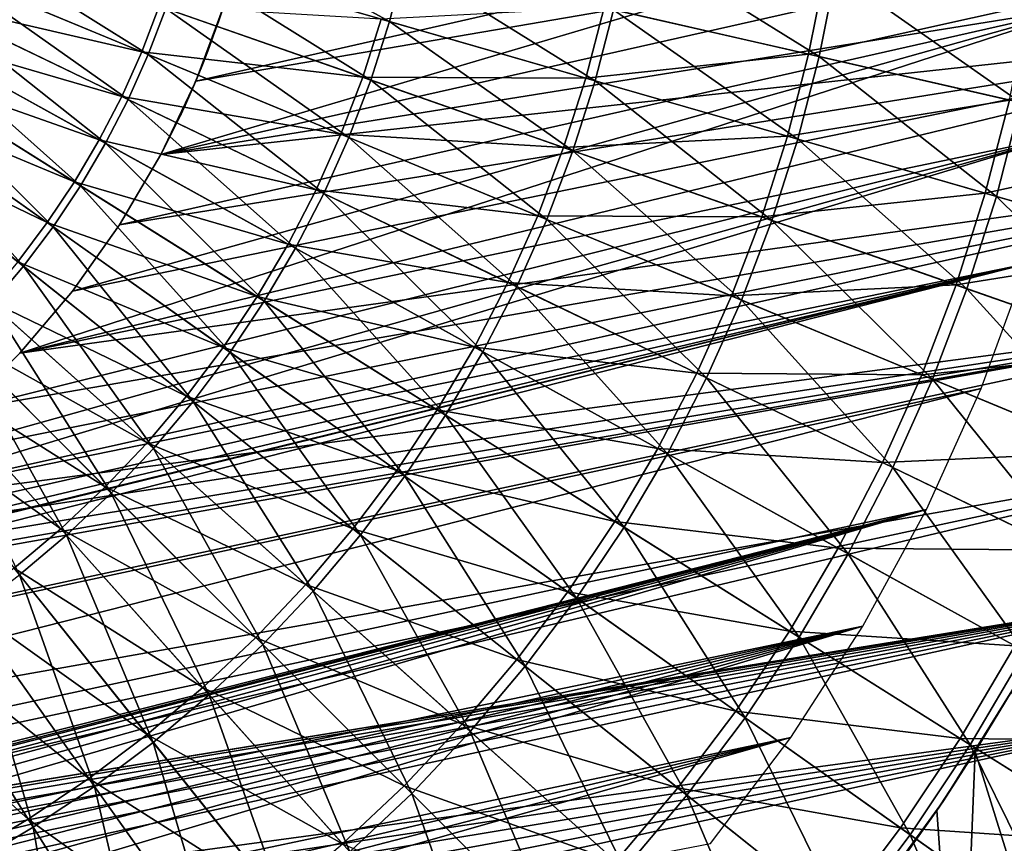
# Model space of a CAD drawing. Header units: millimetres. Extents: x -63 to 63, y -63 to 63.
# Tile 69 of 107: x 10 to 23, y -16 to -4. Entities that reach past the tile are written whole.
import ezdxf

# ---------------------------------------------------------------- set-up
doc = ezdxf.new("R2010")
doc.units = ezdxf.units.MM
doc.header["$LTSCALE"] = 106.095679
for name, color, linetype in [('12', 7, 'CONTINUOUS'), ('16', 7, 'CONTINUOUS'), ('18', 7, 'CONTINUOUS'), ('21', 7, 'CONTINUOUS'), ('22', 7, 'CONTINUOUS'), ('24', 7, 'CONTINUOUS'), ('6', 7, 'CONTINUOUS')]:
    doc.layers.add(name, color=color, linetype=linetype)

msp = doc.modelspace()

# ---------------------------------------------------------------- linework, layer by layer
at = {"layer": '12', "linetype": 'Continuous'}
for points in [[(11.769, -3.391, 15.178), (11.94, -2.725, 15.178), (14.675, -4.228, 14.473), (11.769, -3.391, 15.178)], [(14.675, -4.228, 14.473), (11.94, -2.725, 15.178), (14.889, -3.398, 14.473), (14.675, -4.228, 14.473)], [(8.492, -3.517, 15.728), (8.675, -3.036, 15.728), (11.315, -4.687, 15.178), (8.492, -3.517, 15.728)], [(11.315, -4.687, 15.178), (8.675, -3.036, 15.728), (11.56, -4.045, 15.178), (11.315, -4.687, 15.178)], [(17.798, -4.062, 13.614), (17.998, -3.058, 13.614), (20.66, -4.716, 12.603), (17.798, -4.062, 13.614)], [(20.66, -4.716, 12.603), (17.998, -3.058, 13.614), (20.892, -3.55, 12.603), (20.66, -4.716, 12.603)], [(11.56, -4.045, 15.178), (11.769, -3.391, 15.178), (14.415, -5.044, 14.473), (11.56, -4.045, 15.178)], [(14.415, -5.044, 14.473), (11.769, -3.391, 15.178), (14.675, -4.228, 14.473), (14.415, -5.044, 14.473)], [(14.675, -4.228, 14.473), (14.889, -3.398, 14.473), (17.542, -5.054, 13.614), (14.675, -4.228, 14.473)], [(17.542, -5.054, 13.614), (14.889, -3.398, 14.473), (17.798, -4.062, 13.614), (17.542, -5.054, 13.614)], [(8.281, -3.988, 15.728), (8.492, -3.517, 15.728), (11.035, -5.314, 15.178), (8.281, -3.988, 15.728)], [(11.035, -5.314, 15.178), (8.492, -3.517, 15.728), (11.315, -4.687, 15.178), (11.035, -5.314, 15.178)], [(20.66, -4.716, 12.603), (20.892, -3.55, 12.603), (23.469, -5.357, 11.442), (20.66, -4.716, 12.603)], [(23.469, -5.357, 11.442), (20.892, -3.55, 12.603), (23.732, -4.032, 11.442), (23.469, -5.357, 11.442)], [(8.044, -4.446, 15.728), (8.281, -3.988, 15.728), (10.719, -5.924, 15.178), (8.044, -4.446, 15.728)], [(10.719, -5.924, 15.178), (8.281, -3.988, 15.728), (11.035, -5.314, 15.178), (10.719, -5.924, 15.178)], [(11.315, -4.687, 15.178), (11.56, -4.045, 15.178), (14.109, -5.844, 14.473), (11.315, -4.687, 15.178)], [(14.109, -5.844, 14.473), (11.56, -4.045, 15.178), (14.415, -5.044, 14.473), (14.109, -5.844, 14.473)], [(17.542, -5.054, 13.614), (17.798, -4.062, 13.614), (20.363, -5.867, 12.603), (17.542, -5.054, 13.614)], [(20.363, -5.867, 12.603), (17.798, -4.062, 13.614), (20.66, -4.716, 12.603), (20.363, -5.867, 12.603)], [(14.415, -5.044, 14.473), (14.675, -4.228, 14.473), (17.231, -6.029, 13.614), (14.415, -5.044, 14.473)], [(17.231, -6.029, 13.614), (14.675, -4.228, 14.473), (17.542, -5.054, 13.614), (17.231, -6.029, 13.614)], [(7.782, -4.89, 15.728), (8.044, -4.446, 15.728), (10.37, -6.516, 15.178), (7.782, -4.89, 15.728)], [(10.37, -6.516, 15.178), (8.044, -4.446, 15.728), (10.719, -5.924, 15.178), (10.37, -6.516, 15.178)], [(11.035, -5.314, 15.178), (11.315, -4.687, 15.178), (13.759, -6.626, 14.473), (11.035, -5.314, 15.178)], [(13.759, -6.626, 14.473), (11.315, -4.687, 15.178), (14.109, -5.844, 14.473), (13.759, -6.626, 14.473)], [(20.363, -5.867, 12.603), (20.66, -4.716, 12.603), (23.131, -6.664, 11.442), (20.363, -5.867, 12.603)], [(23.131, -6.664, 11.442), (20.66, -4.716, 12.603), (23.469, -5.357, 11.442), (23.131, -6.664, 11.442)], [(7.496, -5.319, 15.728), (7.782, -4.89, 15.728), (9.989, -7.087, 15.178), (7.496, -5.319, 15.728)], [(9.989, -7.087, 15.178), (7.782, -4.89, 15.728), (10.37, -6.516, 15.178), (9.989, -7.087, 15.178)], [(14.109, -5.844, 14.473), (14.415, -5.044, 14.473), (16.866, -6.986, 13.614), (14.109, -5.844, 14.473)], [(16.866, -6.986, 13.614), (14.415, -5.044, 14.473), (17.231, -6.029, 13.614), (16.866, -6.986, 13.614)], [(17.231, -6.029, 13.614), (17.542, -5.054, 13.614), (20.002, -6.999, 12.603), (17.231, -6.029, 13.614)], [(20.002, -6.999, 12.603), (17.542, -5.054, 13.614), (20.363, -5.867, 12.603), (20.002, -6.999, 12.603)], [(7.186, -5.731, 15.728), (7.496, -5.319, 15.728), (9.575, -7.636, 15.178), (7.186, -5.731, 15.728)], [(9.575, -7.636, 15.178), (7.496, -5.319, 15.728), (9.989, -7.087, 15.178), (9.575, -7.636, 15.178)], [(10.719, -5.924, 15.178), (11.035, -5.314, 15.178), (13.366, -7.387, 14.473), (10.719, -5.924, 15.178)], [(13.366, -7.387, 14.473), (11.035, -5.314, 15.178), (13.759, -6.626, 14.473), (13.366, -7.387, 14.473)], [(23.131, -6.664, 11.442), (23.469, -5.357, 11.442), (25.838, -7.444, 10.136), (23.131, -6.664, 11.442)], [(9.132, -8.161, 15.178), (7.186, -5.731, 15.728), (9.575, -7.636, 15.178), (9.132, -8.161, 15.178)], [(13.759, -6.626, 14.473), (14.109, -5.844, 14.473), (16.448, -7.921, 13.614), (13.759, -6.626, 14.473)], [(16.448, -7.921, 13.614), (14.109, -5.844, 14.473), (16.866, -6.986, 13.614), (16.448, -7.921, 13.614)], [(20.002, -6.999, 12.603), (20.363, -5.867, 12.603), (22.721, -7.951, 11.442), (20.002, -6.999, 12.603)], [(22.721, -7.951, 11.442), (20.363, -5.867, 12.603), (23.131, -6.664, 11.442), (22.721, -7.951, 11.442)], [(10.37, -6.516, 15.178), (10.719, -5.924, 15.178), (12.931, -8.125, 14.473), (10.37, -6.516, 15.178)], [(12.931, -8.125, 14.473), (10.719, -5.924, 15.178), (13.366, -7.387, 14.473), (12.931, -8.125, 14.473)], [(16.866, -6.986, 13.614), (17.231, -6.029, 13.614), (19.579, -8.11, 12.603), (16.866, -6.986, 13.614)], [(19.579, -8.11, 12.603), (17.231, -6.029, 13.614), (20.002, -6.999, 12.603), (19.579, -8.11, 12.603)], [(9.989, -7.087, 15.178), (10.37, -6.516, 15.178), (12.455, -8.837, 14.473), (9.989, -7.087, 15.178)], [(12.455, -8.837, 14.473), (10.37, -6.516, 15.178), (12.931, -8.125, 14.473), (12.455, -8.837, 14.473)], [(13.366, -7.387, 14.473), (13.759, -6.626, 14.473), (15.978, -8.831, 13.614), (13.366, -7.387, 14.473)], [(15.978, -8.831, 13.614), (13.759, -6.626, 14.473), (16.448, -7.921, 13.614), (15.978, -8.831, 13.614)], [(22.721, -7.951, 11.442), (23.131, -6.664, 11.442), (25.38, -8.881, 10.136), (22.721, -7.951, 11.442)], [(25.38, -8.881, 10.136), (23.131, -6.664, 11.442), (25.838, -7.444, 10.136), (25.38, -8.881, 10.136)], [(16.448, -7.921, 13.614), (16.866, -6.986, 13.614), (19.093, -9.195, 12.603), (16.448, -7.921, 13.614)], [(19.093, -9.195, 12.603), (16.866, -6.986, 13.614), (19.579, -8.11, 12.603), (19.093, -9.195, 12.603)], [(9.575, -7.636, 15.178), (9.989, -7.087, 15.178), (11.94, -9.522, 14.473), (9.575, -7.636, 15.178)], [(11.94, -9.522, 14.473), (9.989, -7.087, 15.178), (12.455, -8.837, 14.473), (11.94, -9.522, 14.473)], [(19.579, -8.11, 12.603), (20.002, -6.999, 12.603), (22.24, -9.212, 11.442), (19.579, -8.11, 12.603)], [(22.24, -9.212, 11.442), (20.002, -6.999, 12.603), (22.721, -7.951, 11.442), (22.24, -9.212, 11.442)], [(12.931, -8.125, 14.473), (13.366, -7.387, 14.473), (15.457, -9.713, 13.614), (12.931, -8.125, 14.473)], [(15.457, -9.713, 13.614), (13.366, -7.387, 14.473), (15.978, -8.831, 13.614), (15.457, -9.713, 13.614)], [(9.132, -8.161, 15.178), (9.575, -7.636, 15.178), (11.387, -10.176, 14.473), (9.132, -8.161, 15.178)], [(11.387, -10.176, 14.473), (9.575, -7.636, 15.178), (11.94, -9.522, 14.473), (11.387, -10.176, 14.473)], [(15.978, -8.831, 13.614), (16.448, -7.921, 13.614), (18.547, -10.251, 12.603), (15.978, -8.831, 13.614)], [(18.547, -10.251, 12.603), (16.448, -7.921, 13.614), (19.093, -9.195, 12.603), (18.547, -10.251, 12.603)], [(22.24, -9.212, 11.442), (22.721, -7.951, 11.442), (24.842, -10.29, 10.136), (22.24, -9.212, 11.442)], [(24.842, -10.29, 10.136), (22.721, -7.951, 11.442), (25.38, -8.881, 10.136), (24.842, -10.29, 10.136)], [(8.66, -8.66, 15.178), (9.132, -8.161, 15.178), (10.799, -10.799, 14.473), (8.66, -8.66, 15.178)], [(10.799, -10.799, 14.473), (9.132, -8.161, 15.178), (11.387, -10.176, 14.473), (10.799, -10.799, 14.473)], [(12.455, -8.837, 14.473), (12.931, -8.125, 14.473), (14.889, -10.564, 13.614), (12.455, -8.837, 14.473)], [(14.889, -10.564, 13.614), (12.931, -8.125, 14.473), (15.457, -9.713, 13.614), (14.889, -10.564, 13.614)], [(19.093, -9.195, 12.603), (19.579, -8.11, 12.603), (21.688, -10.444, 11.442), (19.093, -9.195, 12.603)], [(21.688, -10.444, 11.442), (19.579, -8.11, 12.603), (22.24, -9.212, 11.442), (21.688, -10.444, 11.442)], [(8.161, -9.132, 15.178), (8.66, -8.66, 15.178), (10.176, -11.387, 14.473), (8.161, -9.132, 15.178)], [(10.176, -11.387, 14.473), (8.66, -8.66, 15.178), (10.799, -10.799, 14.473), (10.176, -11.387, 14.473)], [(11.94, -9.522, 14.473), (12.455, -8.837, 14.473), (14.273, -11.382, 13.614), (11.94, -9.522, 14.473)], [(14.273, -11.382, 13.614), (12.455, -8.837, 14.473), (14.889, -10.564, 13.614), (14.273, -11.382, 13.614)], [(15.457, -9.713, 13.614), (15.978, -8.831, 13.614), (17.943, -11.275, 12.603), (15.457, -9.713, 13.614)], [(17.943, -11.275, 12.603), (15.978, -8.831, 13.614), (18.547, -10.251, 12.603), (17.943, -11.275, 12.603)], [(9.522, -11.94, 14.473), (8.161, -9.132, 15.178), (10.176, -11.387, 14.473), (9.522, -11.94, 14.473)], [(18.547, -10.251, 12.603), (19.093, -9.195, 12.603), (21.068, -11.644, 11.442), (18.547, -10.251, 12.603)], [(21.068, -11.644, 11.442), (19.093, -9.195, 12.603), (21.688, -10.444, 11.442), (21.068, -11.644, 11.442)], [(21.688, -10.444, 11.442), (22.24, -9.212, 11.442), (24.226, -11.667, 10.136), (21.688, -10.444, 11.442)], [(24.226, -11.667, 10.136), (22.24, -9.212, 11.442), (24.842, -10.29, 10.136), (24.226, -11.667, 10.136)], [(11.387, -10.176, 14.473), (11.94, -9.522, 14.473), (13.612, -12.165, 13.614), (11.387, -10.176, 14.473)], [(13.612, -12.165, 13.614), (11.94, -9.522, 14.473), (14.273, -11.382, 13.614), (13.612, -12.165, 13.614)], [(14.889, -10.564, 13.614), (15.457, -9.713, 13.614), (17.283, -12.263, 12.603), (14.889, -10.564, 13.614)], [(17.283, -12.263, 12.603), (15.457, -9.713, 13.614), (17.943, -11.275, 12.603), (17.283, -12.263, 12.603)], [(10.799, -10.799, 14.473), (11.387, -10.176, 14.473), (12.909, -12.909, 13.614), (10.799, -10.799, 14.473)], [(12.909, -12.909, 13.614), (11.387, -10.176, 14.473), (13.612, -12.165, 13.614), (12.909, -12.909, 13.614)], [(17.943, -11.275, 12.603), (18.547, -10.251, 12.603), (20.382, -12.807, 11.442), (17.943, -11.275, 12.603)], [(20.382, -12.807, 11.442), (18.547, -10.251, 12.603), (21.068, -11.644, 11.442), (20.382, -12.807, 11.442)], [(21.068, -11.644, 11.442), (21.688, -10.444, 11.442), (23.534, -13.007, 10.136), (21.068, -11.644, 11.442)], [(23.534, -13.007, 10.136), (21.688, -10.444, 11.442), (24.226, -11.667, 10.136), (23.534, -13.007, 10.136)], [(14.273, -11.382, 13.614), (14.889, -10.564, 13.614), (16.568, -13.213, 12.603), (14.273, -11.382, 13.614)], [(16.568, -13.213, 12.603), (14.889, -10.564, 13.614), (17.283, -12.263, 12.603), (16.568, -13.213, 12.603)], [(10.176, -11.387, 14.473), (10.799, -10.799, 14.473), (12.165, -13.612, 13.614), (10.176, -11.387, 14.473)], [(12.165, -13.612, 13.614), (10.799, -10.799, 14.473), (12.909, -12.909, 13.614), (12.165, -13.612, 13.614)], [(13.612, -12.165, 13.614), (14.273, -11.382, 13.614), (15.801, -14.121, 12.603), (13.612, -12.165, 13.614)], [(15.801, -14.121, 12.603), (14.273, -11.382, 13.614), (16.568, -13.213, 12.603), (15.801, -14.121, 12.603)], [(17.283, -12.263, 12.603), (17.943, -11.275, 12.603), (19.632, -13.93, 11.442), (17.283, -12.263, 12.603)], [(19.632, -13.93, 11.442), (17.943, -11.275, 12.603), (20.382, -12.807, 11.442), (19.632, -13.93, 11.442)], [(9.522, -11.94, 14.473), (10.176, -11.387, 14.473), (11.382, -14.273, 13.614), (9.522, -11.94, 14.473)], [(11.382, -14.273, 13.614), (10.176, -11.387, 14.473), (12.165, -13.612, 13.614), (11.382, -14.273, 13.614)], [(20.382, -12.807, 11.442), (21.068, -11.644, 11.442), (22.768, -14.306, 10.136), (20.382, -12.807, 11.442)], [(22.768, -14.306, 10.136), (21.068, -11.644, 11.442), (23.534, -13.007, 10.136), (22.768, -14.306, 10.136)], [(8.837, -12.455, 14.473), (9.522, -11.94, 14.473), (10.564, -14.889, 13.614), (8.837, -12.455, 14.473)], [(10.564, -14.889, 13.614), (9.522, -11.94, 14.473), (11.382, -14.273, 13.614), (10.564, -14.889, 13.614)], [(12.909, -12.909, 13.614), (13.612, -12.165, 13.614), (14.985, -14.985, 12.603), (12.909, -12.909, 13.614)], [(14.985, -14.985, 12.603), (13.612, -12.165, 13.614), (15.801, -14.121, 12.603), (14.985, -14.985, 12.603)], [(16.568, -13.213, 12.603), (17.283, -12.263, 12.603), (18.82, -15.009, 11.442), (16.568, -13.213, 12.603)], [(18.82, -15.009, 11.442), (17.283, -12.263, 12.603), (19.632, -13.93, 11.442), (18.82, -15.009, 11.442)], [(8.125, -12.931, 14.473), (8.837, -12.455, 14.473), (9.713, -15.457, 13.614), (8.125, -12.931, 14.473)], [(9.713, -15.457, 13.614), (8.837, -12.455, 14.473), (10.564, -14.889, 13.614), (9.713, -15.457, 13.614)], [(19.632, -13.93, 11.442), (20.382, -12.807, 11.442), (21.93, -15.56, 10.136), (19.632, -13.93, 11.442)], [(21.93, -15.56, 10.136), (20.382, -12.807, 11.442), (22.768, -14.306, 10.136), (21.93, -15.56, 10.136)], [(8.831, -15.978, 13.614), (8.125, -12.931, 14.473), (9.713, -15.457, 13.614), (8.831, -15.978, 13.614)], [(12.165, -13.612, 13.614), (12.909, -12.909, 13.614), (14.121, -15.801, 12.603), (12.165, -13.612, 13.614)], [(14.121, -15.801, 12.603), (12.909, -12.909, 13.614), (14.985, -14.985, 12.603), (14.121, -15.801, 12.603)], [(22.768, -14.306, 10.136), (23.534, -13.007, 10.136), (25.093, -15.767, 8.688), (22.768, -14.306, 10.136)], [(15.801, -14.121, 12.603), (16.568, -13.213, 12.603), (17.949, -16.04, 11.442), (15.801, -14.121, 12.603)], [(17.949, -16.04, 11.442), (16.568, -13.213, 12.603), (18.82, -15.009, 11.442), (17.949, -16.04, 11.442)], [(11.382, -14.273, 13.614), (12.165, -13.612, 13.614), (13.213, -16.568, 12.603), (11.382, -14.273, 13.614)], [(13.213, -16.568, 12.603), (12.165, -13.612, 13.614), (14.121, -15.801, 12.603), (13.213, -16.568, 12.603)], [(18.82, -15.009, 11.442), (19.632, -13.93, 11.442), (21.023, -16.765, 10.136), (18.82, -15.009, 11.442)], [(21.023, -16.765, 10.136), (19.632, -13.93, 11.442), (21.93, -15.56, 10.136), (21.023, -16.765, 10.136)], [(14.985, -14.985, 12.603), (15.801, -14.121, 12.603), (17.022, -17.022, 11.442), (14.985, -14.985, 12.603)], [(17.022, -17.022, 11.442), (15.801, -14.121, 12.603), (17.949, -16.04, 11.442), (17.022, -17.022, 11.442)], [(10.564, -14.889, 13.614), (11.382, -14.273, 13.614), (12.263, -17.283, 12.603), (10.564, -14.889, 13.614)], [(12.263, -17.283, 12.603), (11.382, -14.273, 13.614), (13.213, -16.568, 12.603), (12.263, -17.283, 12.603)], [(21.93, -15.56, 10.136), (22.768, -14.306, 10.136), (24.17, -17.149, 8.688), (21.93, -15.56, 10.136)], [(24.17, -17.149, 8.688), (22.768, -14.306, 10.136), (25.093, -15.767, 8.688), (24.17, -17.149, 8.688)], [(9.713, -15.457, 13.614), (10.564, -14.889, 13.614), (11.275, -17.943, 12.603), (9.713, -15.457, 13.614)], [(11.275, -17.943, 12.603), (10.564, -14.889, 13.614), (12.263, -17.283, 12.603), (11.275, -17.943, 12.603)], [(14.121, -15.801, 12.603), (14.985, -14.985, 12.603), (16.04, -17.949, 11.442), (14.121, -15.801, 12.603)], [(16.04, -17.949, 11.442), (14.985, -14.985, 12.603), (17.022, -17.022, 11.442), (16.04, -17.949, 11.442)], [(17.949, -16.04, 11.442), (18.82, -15.009, 11.442), (20.05, -17.918, 10.136), (17.949, -16.04, 11.442)], [(20.05, -17.918, 10.136), (18.82, -15.009, 11.442), (21.023, -16.765, 10.136), (20.05, -17.918, 10.136)], [(8.831, -15.978, 13.614), (9.713, -15.457, 13.614), (10.251, -18.547, 12.603), (8.831, -15.978, 13.614)], [(10.251, -18.547, 12.603), (9.713, -15.457, 13.614), (11.275, -17.943, 12.603), (10.251, -18.547, 12.603)], [(21.023, -16.765, 10.136), (21.93, -15.56, 10.136), (23.17, -18.478, 8.688), (21.023, -16.765, 10.136)], [(23.17, -18.478, 8.688), (21.93, -15.56, 10.136), (24.17, -17.149, 8.688), (23.17, -18.478, 8.688)]]:
    msp.add_3dface(points, dxfattribs=at)
at = {"layer": '16', "color": 251, "linetype": 'Continuous', "true_color": 0x4c4c4c}
for points in [[(23.43, -13.419, -36), (22.837, -14.403, -236), (22.392, -15.086, -36), (23.43, -13.419, -36)], [(23.347, -13.556, -236), (22.837, -14.403, -236), (23.43, -13.419, -36), (23.347, -13.556, -236)], [(22.837, -14.403, -236), (22.3, -15.223, -236), (22.392, -15.086, -36), (22.837, -14.403, -236)], [(22.392, -15.086, -36), (21.73, -16.025, -236), (21.241, -16.668, -36), (22.392, -15.086, -36)], [(22.3, -15.223, -236), (21.73, -16.025, -236), (22.392, -15.086, -36), (22.3, -15.223, -236)]]:
    msp.add_3dface(points, dxfattribs=at)
at = {"layer": '18', "color": 251, "linetype": 'Continuous', "true_color": 0x4c4c4c}
for points in [[(23.967, -18.043, -236), (22.837, -14.403, -236), (23.347, -13.556, -236), (23.967, -18.043, -236)], [(22.624, -19.7, -236), (22.3, -15.223, -236), (22.837, -14.403, -236), (22.624, -19.7, -236)], [(23.967, -18.043, -236), (22.624, -19.7, -236), (22.837, -14.403, -236), (23.967, -18.043, -236)], [(22.624, -19.7, -236), (21.73, -16.025, -236), (22.3, -15.223, -236), (22.624, -19.7, -236)]]:
    msp.add_3dface(points, dxfattribs=at)
at = {"layer": '21', "linetype": 'Continuous'}
for points in [[(24.424, -4.007, -201), (24.655, -2.171, -201), (11.49, -6.081, -201), (24.424, -4.007, -201)], [(11.49, -6.081, -201), (24.655, -2.171, -201), (11.976, -5.056, -201), (11.49, -6.081, -201)], [(11.976, -5.056, -201), (24.655, -2.171, -201), (12.372, -3.993, -201), (11.976, -5.056, -201)], [(24.056, -5.821, -201), (24.424, -4.007, -201), (9.525, -8.847, -201), (24.056, -5.821, -201)], [(9.525, -8.847, -201), (24.424, -4.007, -201), (10.26, -7.984, -201), (9.525, -8.847, -201)], [(10.26, -7.984, -201), (24.424, -4.007, -201), (10.916, -7.059, -201), (10.26, -7.984, -201)], [(10.916, -7.059, -201), (24.424, -4.007, -201), (11.49, -6.081, -201), (10.916, -7.059, -201)], [(23.554, -7.602, -201), (24.056, -5.821, -201), (6.91, -11.011, -201), (23.554, -7.602, -201)], [(6.91, -11.011, -201), (24.056, -5.821, -201), (7.844, -10.367, -201), (6.91, -11.011, -201)], [(7.844, -10.367, -201), (24.056, -5.821, -201), (8.717, -9.644, -201), (7.844, -10.367, -201)], [(8.717, -9.644, -201), (24.056, -5.821, -201), (9.525, -8.847, -201), (8.717, -9.644, -201)], [(22.92, -9.341, -201), (23.554, -7.602, -201), (-17.069, -17.922, -201), (22.92, -9.341, -201)], [(-17.069, -17.922, -201), (23.554, -7.602, -201), (2.728, -12.711, -201), (-17.069, -17.922, -201)], [(2.728, -12.711, -201), (23.554, -7.602, -201), (3.825, -12.425, -201), (2.728, -12.711, -201)], [(3.825, -12.425, -201), (23.554, -7.602, -201), (4.893, -12.044, -201), (3.825, -12.425, -201)], [(4.893, -12.044, -201), (23.554, -7.602, -201), (5.924, -11.572, -201), (4.893, -12.044, -201)], [(5.924, -11.572, -201), (23.554, -7.602, -201), (6.91, -11.011, -201), (5.924, -11.572, -201)], [(-15.682, -19.148, -201), (22.92, -9.341, -201), (-17.069, -17.922, -201), (-15.682, -19.148, -201)], [(22.157, -11.028, -201), (22.92, -9.341, -201), (-15.682, -19.148, -201), (22.157, -11.028, -201)], [(-14.207, -20.266, -201), (22.157, -11.028, -201), (-15.682, -19.148, -201), (-14.207, -20.266, -201)], [(22.157, -11.028, -201), (-14.207, -20.266, -201), (3.399, -15.839, -201), (22.157, -11.028, -201)], [(3.729, -15.791, -201), (22.157, -11.028, -201), (3.399, -15.839, -201), (3.729, -15.791, -201)], [(4.063, -15.786, -201), (22.157, -11.028, -201), (3.729, -15.791, -201), (4.063, -15.786, -201)], [(4.394, -15.824, -201), (22.157, -11.028, -201), (4.063, -15.786, -201), (4.394, -15.824, -201)], [(4.717, -15.906, -201), (22.157, -11.028, -201), (4.394, -15.824, -201), (4.717, -15.906, -201)], [(5.027, -16.029, -201), (22.157, -11.028, -201), (4.717, -15.906, -201), (5.027, -16.029, -201)], [(21.271, -12.653, -201), (22.157, -11.028, -201), (5.027, -16.029, -201), (21.271, -12.653, -201)], [(5.319, -16.191, -201), (21.271, -12.653, -201), (5.027, -16.029, -201), (5.319, -16.191, -201)], [(5.586, -16.39, -201), (21.271, -12.653, -201), (5.319, -16.191, -201), (5.586, -16.39, -201)], [(5.826, -16.623, -201), (21.271, -12.653, -201), (5.586, -16.39, -201), (5.826, -16.623, -201)], [(6.033, -16.884, -201), (21.271, -12.653, -201), (5.826, -16.623, -201), (6.033, -16.884, -201)], [(6.204, -17.171, -201), (21.271, -12.653, -201), (6.033, -16.884, -201), (6.204, -17.171, -201)], [(20.266, -14.207, -201), (21.271, -12.653, -201), (6.204, -17.171, -201), (20.266, -14.207, -201)], [(6.336, -17.477, -201), (20.266, -14.207, -201), (6.204, -17.171, -201), (6.336, -17.477, -201)], [(6.427, -17.798, -201), (20.266, -14.207, -201), (6.336, -17.477, -201), (6.427, -17.798, -201)], [(6.476, -18.128, -201), (20.266, -14.207, -201), (6.427, -17.798, -201), (6.476, -18.128, -201)], [(19.148, -15.682, -201), (20.266, -14.207, -201), (6.476, -18.128, -201), (19.148, -15.682, -201)]]:
    msp.add_3dface(points, dxfattribs=at)
at = {"layer": '22', "linetype": 'Continuous'}
for points in [[(11.976, -5.056, -201), (12.372, -3.993, -201), (11.997, -5.007, -206.753), (11.976, -5.056, -201)], [(12.372, -3.993, -238), (11.976, -5.056, -238), (12.372, -3.993, -224.15), (12.372, -3.993, -238)], [(12.372, -3.993, -224.15), (11.976, -5.056, -238), (12.298, -4.215, -224.133), (12.372, -3.993, -224.15)], [(11.997, -5.007, -206.753), (12.372, -3.993, -201), (12.069, -4.832, -206.611), (11.997, -5.007, -206.753)], [(12.069, -4.832, -206.611), (12.372, -3.993, -201), (12.144, -4.639, -206.499), (12.069, -4.832, -206.611)], [(12.144, -4.639, -206.499), (12.372, -3.993, -201), (12.221, -4.432, -206.416), (12.144, -4.639, -206.499)], [(12.221, -4.432, -206.416), (12.372, -3.993, -201), (12.298, -4.215, -206.367), (12.221, -4.432, -206.416)], [(12.298, -4.215, -206.367), (12.372, -3.993, -201), (12.372, -3.993, -206.35), (12.298, -4.215, -206.367)], [(12.372, -3.993, -220.85), (12.298, -4.215, -220.867), (12.372, -3.993, -209.65), (12.372, -3.993, -220.85)], [(12.372, -3.993, -209.65), (12.298, -4.215, -220.867), (12.298, -4.215, -209.633), (12.372, -3.993, -209.65)], [(12.298, -4.215, -224.133), (11.976, -5.056, -238), (12.221, -4.432, -224.084), (12.298, -4.215, -224.133)], [(12.298, -4.215, -220.867), (12.221, -4.432, -220.917), (12.298, -4.215, -209.633), (12.298, -4.215, -220.867)], [(12.298, -4.215, -209.633), (12.221, -4.432, -220.917), (12.221, -4.432, -209.583), (12.298, -4.215, -209.633)], [(12.221, -4.432, -224.084), (11.976, -5.056, -238), (12.144, -4.639, -224.001), (12.221, -4.432, -224.084)], [(12.221, -4.432, -220.917), (12.144, -4.639, -220.999), (12.221, -4.432, -209.583), (12.221, -4.432, -220.917)], [(12.221, -4.432, -209.583), (12.144, -4.639, -220.999), (12.144, -4.639, -209.501), (12.221, -4.432, -209.583)], [(12.144, -4.639, -224.001), (11.976, -5.056, -238), (12.069, -4.832, -223.889), (12.144, -4.639, -224.001)], [(12.144, -4.639, -220.999), (12.069, -4.832, -221.111), (12.144, -4.639, -209.501), (12.144, -4.639, -220.999)], [(12.144, -4.639, -209.501), (12.069, -4.832, -221.111), (12.069, -4.832, -209.389), (12.144, -4.639, -209.501)], [(12.069, -4.832, -223.889), (11.976, -5.056, -238), (11.997, -5.007, -223.747), (12.069, -4.832, -223.889)], [(12.069, -4.832, -221.111), (11.997, -5.007, -221.253), (12.069, -4.832, -209.389), (12.069, -4.832, -221.111)], [(12.069, -4.832, -209.389), (11.997, -5.007, -221.253), (11.997, -5.007, -209.247), (12.069, -4.832, -209.389)], [(11.49, -6.081, -201), (11.976, -5.056, -201), (11.772, -5.516, -207.766), (11.49, -6.081, -201)], [(11.976, -5.056, -238), (11.49, -6.081, -238), (11.931, -5.162, -223.58), (11.976, -5.056, -238)], [(11.772, -5.516, -207.766), (11.976, -5.056, -201), (11.793, -5.47, -207.536), (11.772, -5.516, -207.766)], [(11.793, -5.47, -207.536), (11.976, -5.056, -201), (11.828, -5.395, -207.316), (11.793, -5.47, -207.536)], [(11.828, -5.395, -207.316), (11.976, -5.056, -201), (11.874, -5.292, -207.109), (11.828, -5.395, -207.316)], [(11.874, -5.292, -207.109), (11.976, -5.056, -201), (11.931, -5.162, -206.92), (11.874, -5.292, -207.109)], [(11.931, -5.162, -206.92), (11.976, -5.056, -201), (11.997, -5.007, -206.753), (11.931, -5.162, -206.92)], [(11.997, -5.007, -223.747), (11.976, -5.056, -238), (11.931, -5.162, -223.58), (11.997, -5.007, -223.747)], [(11.997, -5.007, -221.253), (11.931, -5.162, -221.42), (11.997, -5.007, -209.247), (11.997, -5.007, -221.253)], [(11.997, -5.007, -209.247), (11.931, -5.162, -221.42), (11.931, -5.162, -209.08), (11.997, -5.007, -209.247)], [(11.931, -5.162, -223.58), (11.49, -6.081, -238), (11.874, -5.292, -223.391), (11.931, -5.162, -223.58)], [(11.931, -5.162, -221.42), (11.874, -5.292, -221.609), (11.931, -5.162, -209.08), (11.931, -5.162, -221.42)], [(11.931, -5.162, -209.08), (11.874, -5.292, -221.609), (11.874, -5.292, -208.891), (11.931, -5.162, -209.08)], [(11.874, -5.292, -223.391), (11.49, -6.081, -238), (11.828, -5.395, -223.184), (11.874, -5.292, -223.391)], [(11.874, -5.292, -221.609), (11.828, -5.395, -221.816), (11.874, -5.292, -208.891), (11.874, -5.292, -221.609)], [(11.874, -5.292, -208.891), (11.828, -5.395, -221.816), (11.828, -5.395, -208.684), (11.874, -5.292, -208.891)], [(11.828, -5.395, -223.184), (11.49, -6.081, -238), (11.793, -5.47, -222.964), (11.828, -5.395, -223.184)], [(11.793, -5.47, -222.964), (11.49, -6.081, -238), (11.772, -5.516, -222.734), (11.793, -5.47, -222.964)], [(11.793, -5.47, -222.036), (11.772, -5.516, -222.266), (11.793, -5.47, -208.464), (11.793, -5.47, -222.036)], [(11.793, -5.47, -208.464), (11.772, -5.516, -222.266), (11.772, -5.516, -208.234), (11.793, -5.47, -208.464)], [(11.828, -5.395, -221.816), (11.793, -5.47, -222.036), (11.828, -5.395, -208.684), (11.828, -5.395, -221.816)], [(11.828, -5.395, -208.684), (11.793, -5.47, -222.036), (11.793, -5.47, -208.464), (11.828, -5.395, -208.684)], [(11.765, -5.531, -208), (11.49, -6.081, -201), (11.772, -5.516, -207.766), (11.765, -5.531, -208)], [(11.49, -6.081, -238), (11.765, -5.531, -222.5), (11.772, -5.516, -222.734), (11.49, -6.081, -238)], [(11.49, -6.081, -238), (11.49, -6.081, -201), (11.765, -5.531, -208), (11.49, -6.081, -238)], [(11.765, -5.531, -222.5), (11.49, -6.081, -238), (11.765, -5.531, -208), (11.765, -5.531, -222.5)], [(11.772, -5.516, -222.266), (11.765, -5.531, -222.5), (11.772, -5.516, -208.234), (11.772, -5.516, -222.266)], [(11.765, -5.531, -222.5), (11.765, -5.531, -208), (11.772, -5.516, -208.234), (11.765, -5.531, -222.5)], [(10.916, -7.059, -201), (11.49, -6.081, -201), (10.916, -7.059, -238), (10.916, -7.059, -201)], [(10.916, -7.059, -238), (11.49, -6.081, -201), (11.49, -6.081, -238), (10.916, -7.059, -238)], [(10.26, -7.984, -201), (10.916, -7.059, -201), (10.26, -7.984, -238), (10.26, -7.984, -201)], [(10.26, -7.984, -238), (10.916, -7.059, -201), (10.916, -7.059, -238), (10.26, -7.984, -238)], [(9.525, -8.847, -201), (10.26, -7.984, -201), (9.525, -8.847, -238), (9.525, -8.847, -201)], [(9.525, -8.847, -238), (10.26, -7.984, -201), (10.26, -7.984, -238), (9.525, -8.847, -238)], [(8.717, -9.644, -201), (9.525, -8.847, -201), (8.718, -9.644, -238), (8.717, -9.644, -201)], [(8.718, -9.644, -238), (9.525, -8.847, -201), (9.525, -8.847, -238), (8.718, -9.644, -238)]]:
    msp.add_3dface(points, dxfattribs=at)
at = {"layer": '24', "linetype": 'Continuous'}
for points in [[(11.49, -6.081, -238), (11.976, -5.056, -238), (28.92, -2.15, -238), (11.49, -6.081, -238)], [(28.693, -4.208, -238), (11.49, -6.081, -238), (28.92, -2.15, -238), (28.693, -4.208, -238)], [(11.976, -5.056, -238), (12.372, -3.993, -238), (28.92, -2.15, -238), (11.976, -5.056, -238)], [(9.525, -8.847, -238), (10.26, -7.984, -238), (28.693, -4.208, -238), (9.525, -8.847, -238)], [(28.32, -6.244, -238), (9.525, -8.847, -238), (28.693, -4.208, -238), (28.32, -6.244, -238)], [(10.26, -7.984, -238), (10.916, -7.059, -238), (28.693, -4.208, -238), (10.26, -7.984, -238)], [(10.916, -7.059, -238), (11.49, -6.081, -238), (28.693, -4.208, -238), (10.916, -7.059, -238)], [(6.91, -11.011, -238), (7.844, -10.367, -238), (28.32, -6.244, -238), (6.91, -11.011, -238)], [(27.802, -8.248, -238), (6.91, -11.011, -238), (28.32, -6.244, -238), (27.802, -8.248, -238)], [(7.844, -10.367, -238), (8.718, -9.644, -238), (28.32, -6.244, -238), (7.844, -10.367, -238)], [(8.718, -9.644, -238), (9.525, -8.847, -238), (28.32, -6.244, -238), (8.718, -9.644, -238)], [(-21.97, -18.929, -238), (2.728, -12.711, -238), (27.802, -8.248, -238), (-21.97, -18.929, -238)], [(27.143, -10.211, -238), (-21.97, -18.929, -238), (27.802, -8.248, -238), (27.143, -10.211, -238)], [(2.728, -12.711, -238), (3.825, -12.425, -238), (27.802, -8.248, -238), (2.728, -12.711, -238)], [(3.825, -12.425, -238), (4.893, -12.044, -238), (27.802, -8.248, -238), (3.825, -12.425, -238)], [(4.893, -12.044, -238), (5.924, -11.572, -238), (27.802, -8.248, -238), (4.893, -12.044, -238)], [(5.924, -11.572, -238), (6.91, -11.011, -238), (27.802, -8.248, -238), (5.924, -11.572, -238)], [(-20.564, -20.448, -238), (-21.97, -18.929, -238), (27.143, -10.211, -238), (-20.564, -20.448, -238)], [(-20.564, -20.448, -238), (27.143, -10.211, -238), (3.399, -15.839, -238), (-20.564, -20.448, -238)], [(27.143, -10.211, -238), (26.345, -12.121, -238), (3.399, -15.839, -238), (27.143, -10.211, -238)], [(3.399, -15.839, -238), (26.345, -12.121, -238), (3.729, -15.791, -238), (3.399, -15.839, -238)], [(3.729, -15.791, -238), (26.345, -12.121, -238), (4.063, -15.786, -238), (3.729, -15.791, -238)], [(4.063, -15.786, -238), (26.345, -12.121, -238), (4.394, -15.824, -238), (4.063, -15.786, -238)], [(4.394, -15.824, -238), (26.345, -12.121, -238), (4.717, -15.906, -238), (4.394, -15.824, -238)], [(4.717, -15.906, -238), (26.345, -12.121, -238), (5.027, -16.029, -238), (4.717, -15.906, -238)], [(5.027, -16.029, -238), (26.345, -12.121, -238), (5.319, -16.191, -238), (5.027, -16.029, -238)], [(5.319, -16.191, -238), (26.345, -12.121, -238), (5.586, -16.39, -238), (5.319, -16.191, -238)], [(5.586, -16.39, -238), (26.345, -12.121, -238), (5.826, -16.623, -238), (5.586, -16.39, -238)], [(26.345, -12.121, -238), (25.413, -13.97, -238), (5.826, -16.623, -238), (26.345, -12.121, -238)], [(5.826, -16.623, -238), (25.413, -13.97, -238), (6.033, -16.884, -238), (5.826, -16.623, -238)], [(6.033, -16.884, -238), (25.413, -13.97, -238), (6.204, -17.171, -238), (6.033, -16.884, -238)], [(6.204, -17.171, -238), (25.413, -13.97, -238), (6.336, -17.477, -238), (6.204, -17.171, -238)], [(6.336, -17.477, -238), (25.413, -13.97, -238), (6.427, -17.798, -238), (6.336, -17.477, -238)], [(6.427, -17.798, -238), (25.413, -13.97, -238), (6.476, -18.128, -238), (6.427, -17.798, -238)], [(25.413, -13.97, -238), (24.352, -15.747, -238), (6.476, -18.128, -238), (25.413, -13.97, -238)]]:
    msp.add_3dface(points, dxfattribs=at)
at = {"layer": '6', "linetype": 'Continuous'}
for points in [[(8.42, -3.488, 17.256), (8.212, -3.954, 17.256), (11.223, -4.649, 16.729), (8.42, -3.488, 17.256)], [(11.466, -4.012, 16.729), (8.42, -3.488, 17.256), (11.223, -4.649, 16.729), (11.466, -4.012, 16.729)], [(20.744, -3.525, 14.255), (17.665, -4.032, 15.227), (20.514, -4.682, 14.255), (20.744, -3.525, 14.255)], [(20.744, -3.525, 14.255), (20.514, -4.682, 14.255), (23.574, -4.005, 13.14), (20.744, -3.525, 14.255)], [(8.212, -3.954, 17.256), (7.977, -4.409, 17.256), (10.945, -5.271, 16.729), (8.212, -3.954, 17.256)], [(11.223, -4.649, 16.729), (8.212, -3.954, 17.256), (10.945, -5.271, 16.729), (11.223, -4.649, 16.729)], [(11.466, -4.012, 16.729), (11.223, -4.649, 16.729), (14.302, -5.004, 16.052), (11.466, -4.012, 16.729)], [(14.56, -4.195, 16.052), (11.466, -4.012, 16.729), (14.302, -5.004, 16.052), (14.56, -4.195, 16.052)], [(17.665, -4.032, 15.227), (14.56, -4.195, 16.052), (17.411, -5.016, 15.227), (17.665, -4.032, 15.227)], [(17.665, -4.032, 15.227), (17.411, -5.016, 15.227), (20.514, -4.682, 14.255), (17.665, -4.032, 15.227)], [(23.574, -4.005, 13.14), (20.514, -4.682, 14.255), (23.312, -5.321, 13.14), (23.574, -4.005, 13.14)], [(14.56, -4.195, 16.052), (14.302, -5.004, 16.052), (17.411, -5.016, 15.227), (14.56, -4.195, 16.052)], [(7.977, -4.409, 17.256), (7.717, -4.849, 17.256), (10.632, -5.876, 16.729), (7.977, -4.409, 17.256)], [(10.945, -5.271, 16.729), (7.977, -4.409, 17.256), (10.632, -5.876, 16.729), (10.945, -5.271, 16.729)], [(11.223, -4.649, 16.729), (10.945, -5.271, 16.729), (13.999, -5.799, 16.052), (11.223, -4.649, 16.729)], [(14.302, -5.004, 16.052), (11.223, -4.649, 16.729), (13.999, -5.799, 16.052), (14.302, -5.004, 16.052)], [(20.514, -4.682, 14.255), (17.411, -5.016, 15.227), (20.219, -5.825, 14.255), (20.514, -4.682, 14.255)], [(20.514, -4.682, 14.255), (20.219, -5.825, 14.255), (23.312, -5.321, 13.14), (20.514, -4.682, 14.255)], [(7.717, -4.849, 17.256), (7.433, -5.274, 17.256), (10.286, -6.463, 16.729), (7.717, -4.849, 17.256)], [(10.632, -5.876, 16.729), (7.717, -4.849, 17.256), (10.286, -6.463, 16.729), (10.632, -5.876, 16.729)], [(14.302, -5.004, 16.052), (13.999, -5.799, 16.052), (17.102, -5.984, 15.227), (14.302, -5.004, 16.052)], [(17.411, -5.016, 15.227), (14.302, -5.004, 16.052), (17.102, -5.984, 15.227), (17.411, -5.016, 15.227)], [(17.411, -5.016, 15.227), (17.102, -5.984, 15.227), (20.219, -5.825, 14.255), (17.411, -5.016, 15.227)], [(7.433, -5.274, 17.256), (7.126, -5.683, 17.256), (9.908, -7.03, 16.729), (7.433, -5.274, 17.256)], [(10.286, -6.463, 16.729), (7.433, -5.274, 17.256), (9.908, -7.03, 16.729), (10.286, -6.463, 16.729)], [(10.945, -5.271, 16.729), (10.632, -5.876, 16.729), (13.652, -6.574, 16.052), (10.945, -5.271, 16.729)], [(13.999, -5.799, 16.052), (10.945, -5.271, 16.729), (13.652, -6.574, 16.052), (13.999, -5.799, 16.052)], [(23.312, -5.321, 13.14), (20.219, -5.825, 14.255), (22.977, -6.62, 13.14), (23.312, -5.321, 13.14)], [(23.312, -5.321, 13.14), (22.977, -6.62, 13.14), (26.054, -5.947, 11.884), (23.312, -5.321, 13.14)], [(9.908, -7.03, 16.729), (7.126, -5.683, 17.256), (9.498, -7.574, 16.729), (9.908, -7.03, 16.729)], [(10.632, -5.876, 16.729), (10.286, -6.463, 16.729), (13.262, -7.329, 16.052), (10.632, -5.876, 16.729)], [(13.652, -6.574, 16.052), (10.632, -5.876, 16.729), (13.262, -7.329, 16.052), (13.652, -6.574, 16.052)], [(13.999, -5.799, 16.052), (13.652, -6.574, 16.052), (16.74, -6.934, 15.227), (13.999, -5.799, 16.052)], [(17.102, -5.984, 15.227), (13.999, -5.799, 16.052), (16.74, -6.934, 15.227), (17.102, -5.984, 15.227)], [(20.219, -5.825, 14.255), (17.102, -5.984, 15.227), (19.861, -6.95, 14.255), (20.219, -5.825, 14.255)], [(20.219, -5.825, 14.255), (19.861, -6.95, 14.255), (22.977, -6.62, 13.14), (20.219, -5.825, 14.255)], [(17.102, -5.984, 15.227), (16.74, -6.934, 15.227), (19.861, -6.95, 14.255), (17.102, -5.984, 15.227)], [(26.054, -5.947, 11.884), (22.977, -6.62, 13.14), (25.679, -7.398, 11.884), (26.054, -5.947, 11.884)], [(10.286, -6.463, 16.729), (9.908, -7.03, 16.729), (12.83, -8.061, 16.052), (10.286, -6.463, 16.729)], [(13.262, -7.329, 16.052), (10.286, -6.463, 16.729), (12.83, -8.061, 16.052), (13.262, -7.329, 16.052)], [(13.652, -6.574, 16.052), (13.262, -7.329, 16.052), (16.325, -7.862, 15.227), (13.652, -6.574, 16.052)], [(16.74, -6.934, 15.227), (13.652, -6.574, 16.052), (16.325, -7.862, 15.227), (16.74, -6.934, 15.227)], [(22.977, -6.62, 13.14), (19.861, -6.95, 14.255), (22.57, -7.898, 13.14), (22.977, -6.62, 13.14)], [(22.977, -6.62, 13.14), (22.57, -7.898, 13.14), (25.679, -7.398, 11.884), (22.977, -6.62, 13.14)], [(16.74, -6.934, 15.227), (16.325, -7.862, 15.227), (19.44, -8.052, 14.255), (16.74, -6.934, 15.227)], [(19.861, -6.95, 14.255), (16.74, -6.934, 15.227), (19.44, -8.052, 14.255), (19.861, -6.95, 14.255)], [(19.861, -6.95, 14.255), (19.44, -8.052, 14.255), (22.57, -7.898, 13.14), (19.861, -6.95, 14.255)], [(9.908, -7.03, 16.729), (9.498, -7.574, 16.729), (12.358, -8.768, 16.052), (9.908, -7.03, 16.729)], [(12.83, -8.061, 16.052), (9.908, -7.03, 16.729), (12.358, -8.768, 16.052), (12.83, -8.061, 16.052)], [(13.262, -7.329, 16.052), (12.83, -8.061, 16.052), (15.858, -8.765, 15.227), (13.262, -7.329, 16.052)], [(16.325, -7.862, 15.227), (13.262, -7.329, 16.052), (15.858, -8.765, 15.227), (16.325, -7.862, 15.227)], [(25.679, -7.398, 11.884), (22.57, -7.898, 13.14), (25.224, -8.826, 11.884), (25.679, -7.398, 11.884)], [(9.498, -7.574, 16.729), (9.058, -8.095, 16.729), (11.846, -9.447, 16.052), (9.498, -7.574, 16.729)], [(12.358, -8.768, 16.052), (9.498, -7.574, 16.729), (11.846, -9.447, 16.052), (12.358, -8.768, 16.052)], [(16.325, -7.862, 15.227), (15.858, -8.765, 15.227), (18.958, -9.13, 14.255), (16.325, -7.862, 15.227)], [(19.44, -8.052, 14.255), (16.325, -7.862, 15.227), (18.958, -9.13, 14.255), (19.44, -8.052, 14.255)], [(22.57, -7.898, 13.14), (19.44, -8.052, 14.255), (22.092, -9.151, 13.14), (22.57, -7.898, 13.14)], [(22.57, -7.898, 13.14), (22.092, -9.151, 13.14), (25.224, -8.826, 11.884), (22.57, -7.898, 13.14)], [(12.83, -8.061, 16.052), (12.358, -8.768, 16.052), (15.342, -9.64, 15.227), (12.83, -8.061, 16.052)], [(15.858, -8.765, 15.227), (12.83, -8.061, 16.052), (15.342, -9.64, 15.227), (15.858, -8.765, 15.227)], [(19.44, -8.052, 14.255), (18.958, -9.13, 14.255), (22.092, -9.151, 13.14), (19.44, -8.052, 14.255)], [(9.058, -8.095, 16.729), (8.59, -8.59, 16.729), (11.298, -10.097, 16.052), (9.058, -8.095, 16.729)], [(11.846, -9.447, 16.052), (9.058, -8.095, 16.729), (11.298, -10.097, 16.052), (11.846, -9.447, 16.052)], [(8.59, -8.59, 16.729), (8.095, -9.058, 16.729), (10.714, -10.714, 16.052), (8.59, -8.59, 16.729)], [(11.298, -10.097, 16.052), (8.59, -8.59, 16.729), (10.714, -10.714, 16.052), (11.298, -10.097, 16.052)], [(12.358, -8.768, 16.052), (11.846, -9.447, 16.052), (14.777, -10.485, 15.227), (12.358, -8.768, 16.052)], [(15.342, -9.64, 15.227), (12.358, -8.768, 16.052), (14.777, -10.485, 15.227), (15.342, -9.64, 15.227)], [(15.858, -8.765, 15.227), (15.342, -9.64, 15.227), (18.416, -10.178, 14.255), (15.858, -8.765, 15.227)], [(18.958, -9.13, 14.255), (15.858, -8.765, 15.227), (18.416, -10.178, 14.255), (18.958, -9.13, 14.255)], [(25.224, -8.826, 11.884), (22.092, -9.151, 13.14), (24.69, -10.227, 11.884), (25.224, -8.826, 11.884)], [(8.095, -9.058, 16.729), (7.574, -9.498, 16.729), (10.097, -11.298, 16.052), (8.095, -9.058, 16.729)], [(10.714, -10.714, 16.052), (8.095, -9.058, 16.729), (10.097, -11.298, 16.052), (10.714, -10.714, 16.052)], [(18.958, -9.13, 14.255), (18.416, -10.178, 14.255), (21.544, -10.375, 13.14), (18.958, -9.13, 14.255)], [(22.092, -9.151, 13.14), (18.958, -9.13, 14.255), (21.544, -10.375, 13.14), (22.092, -9.151, 13.14)], [(22.092, -9.151, 13.14), (21.544, -10.375, 13.14), (24.69, -10.227, 11.884), (22.092, -9.151, 13.14)], [(11.846, -9.447, 16.052), (11.298, -10.097, 16.052), (14.166, -11.297, 15.227), (11.846, -9.447, 16.052)], [(14.777, -10.485, 15.227), (11.846, -9.447, 16.052), (14.166, -11.297, 15.227), (14.777, -10.485, 15.227)], [(10.097, -11.298, 16.052), (7.574, -9.498, 16.729), (9.447, -11.846, 16.052), (10.097, -11.298, 16.052)], [(15.342, -9.64, 15.227), (14.777, -10.485, 15.227), (17.816, -11.195, 14.255), (15.342, -9.64, 15.227)], [(18.416, -10.178, 14.255), (15.342, -9.64, 15.227), (17.816, -11.195, 14.255), (18.416, -10.178, 14.255)], [(11.298, -10.097, 16.052), (10.714, -10.714, 16.052), (13.51, -12.074, 15.227), (11.298, -10.097, 16.052)], [(14.166, -11.297, 15.227), (11.298, -10.097, 16.052), (13.51, -12.074, 15.227), (14.166, -11.297, 15.227)], [(18.416, -10.178, 14.255), (17.816, -11.195, 14.255), (20.928, -11.567, 13.14), (18.416, -10.178, 14.255)], [(21.544, -10.375, 13.14), (18.416, -10.178, 14.255), (20.928, -11.567, 13.14), (21.544, -10.375, 13.14)], [(24.69, -10.227, 11.884), (21.544, -10.375, 13.14), (24.077, -11.595, 11.884), (24.69, -10.227, 11.884)], [(21.544, -10.375, 13.14), (20.928, -11.567, 13.14), (24.077, -11.595, 11.884), (21.544, -10.375, 13.14)], [(14.777, -10.485, 15.227), (14.166, -11.297, 15.227), (17.161, -12.176, 14.255), (14.777, -10.485, 15.227)], [(17.816, -11.195, 14.255), (14.777, -10.485, 15.227), (17.161, -12.176, 14.255), (17.816, -11.195, 14.255)], [(10.714, -10.714, 16.052), (10.097, -11.298, 16.052), (12.812, -12.812, 15.227), (10.714, -10.714, 16.052)], [(13.51, -12.074, 15.227), (10.714, -10.714, 16.052), (12.812, -12.812, 15.227), (13.51, -12.074, 15.227)], [(17.816, -11.195, 14.255), (17.161, -12.176, 14.255), (20.247, -12.722, 13.14), (17.816, -11.195, 14.255)], [(20.928, -11.567, 13.14), (17.816, -11.195, 14.255), (20.247, -12.722, 13.14), (20.928, -11.567, 13.14)], [(10.097, -11.298, 16.052), (9.447, -11.846, 16.052), (12.074, -13.51, 15.227), (10.097, -11.298, 16.052)], [(12.812, -12.812, 15.227), (10.097, -11.298, 16.052), (12.074, -13.51, 15.227), (12.812, -12.812, 15.227)], [(14.166, -11.297, 15.227), (13.51, -12.074, 15.227), (16.451, -13.119, 14.255), (14.166, -11.297, 15.227)], [(17.161, -12.176, 14.255), (14.166, -11.297, 15.227), (16.451, -13.119, 14.255), (17.161, -12.176, 14.255)], [(20.928, -11.567, 13.14), (20.247, -12.722, 13.14), (23.389, -12.927, 11.884), (20.928, -11.567, 13.14)], [(24.077, -11.595, 11.884), (20.928, -11.567, 13.14), (23.389, -12.927, 11.884), (24.077, -11.595, 11.884)], [(9.447, -11.846, 16.052), (8.768, -12.358, 16.052), (11.297, -14.166, 15.227), (9.447, -11.846, 16.052)], [(12.074, -13.51, 15.227), (9.447, -11.846, 16.052), (11.297, -14.166, 15.227), (12.074, -13.51, 15.227)], [(13.51, -12.074, 15.227), (12.812, -12.812, 15.227), (15.689, -14.021, 14.255), (13.51, -12.074, 15.227)], [(16.451, -13.119, 14.255), (13.51, -12.074, 15.227), (15.689, -14.021, 14.255), (16.451, -13.119, 14.255)], [(17.161, -12.176, 14.255), (16.451, -13.119, 14.255), (19.502, -13.837, 13.14), (17.161, -12.176, 14.255)], [(20.247, -12.722, 13.14), (17.161, -12.176, 14.255), (19.502, -13.837, 13.14), (20.247, -12.722, 13.14)], [(8.768, -12.358, 16.052), (8.061, -12.83, 16.052), (10.485, -14.777, 15.227), (8.768, -12.358, 16.052)], [(11.297, -14.166, 15.227), (8.768, -12.358, 16.052), (10.485, -14.777, 15.227), (11.297, -14.166, 15.227)], [(20.247, -12.722, 13.14), (19.502, -13.837, 13.14), (22.628, -14.218, 11.884), (20.247, -12.722, 13.14)], [(23.389, -12.927, 11.884), (20.247, -12.722, 13.14), (22.628, -14.218, 11.884), (23.389, -12.927, 11.884)], [(8.061, -12.83, 16.052), (7.329, -13.262, 16.052), (9.64, -15.342, 15.227), (8.061, -12.83, 16.052)], [(10.485, -14.777, 15.227), (8.061, -12.83, 16.052), (9.64, -15.342, 15.227), (10.485, -14.777, 15.227)], [(12.812, -12.812, 15.227), (12.074, -13.51, 15.227), (14.879, -14.879, 14.255), (12.812, -12.812, 15.227)], [(15.689, -14.021, 14.255), (12.812, -12.812, 15.227), (14.879, -14.879, 14.255), (15.689, -14.021, 14.255)], [(23.389, -12.927, 11.884), (22.628, -14.218, 11.884), (25.793, -14.255, 10.491), (23.389, -12.927, 11.884)], [(16.451, -13.119, 14.255), (15.689, -14.021, 14.255), (18.695, -14.909, 13.14), (16.451, -13.119, 14.255)], [(19.502, -13.837, 13.14), (16.451, -13.119, 14.255), (18.695, -14.909, 13.14), (19.502, -13.837, 13.14)], [(9.64, -15.342, 15.227), (7.329, -13.262, 16.052), (8.765, -15.858, 15.227), (9.64, -15.342, 15.227)], [(12.074, -13.51, 15.227), (11.297, -14.166, 15.227), (14.021, -15.689, 14.255), (12.074, -13.51, 15.227)], [(14.879, -14.879, 14.255), (12.074, -13.51, 15.227), (14.021, -15.689, 14.255), (14.879, -14.879, 14.255)], [(19.502, -13.837, 13.14), (18.695, -14.909, 13.14), (21.795, -15.464, 11.884), (19.502, -13.837, 13.14)], [(22.628, -14.218, 11.884), (19.502, -13.837, 13.14), (21.795, -15.464, 11.884), (22.628, -14.218, 11.884)], [(15.689, -14.021, 14.255), (14.879, -14.879, 14.255), (17.83, -15.934, 13.14), (15.689, -14.021, 14.255)], [(18.695, -14.909, 13.14), (15.689, -14.021, 14.255), (17.83, -15.934, 13.14), (18.695, -14.909, 13.14)], [(11.297, -14.166, 15.227), (10.485, -14.777, 15.227), (13.119, -16.451, 14.255), (11.297, -14.166, 15.227)], [(14.021, -15.689, 14.255), (11.297, -14.166, 15.227), (13.119, -16.451, 14.255), (14.021, -15.689, 14.255)], [(22.628, -14.218, 11.884), (21.795, -15.464, 11.884), (24.953, -15.679, 10.491), (22.628, -14.218, 11.884)], [(25.793, -14.255, 10.491), (22.628, -14.218, 11.884), (24.953, -15.679, 10.491), (25.793, -14.255, 10.491)], [(10.485, -14.777, 15.227), (9.64, -15.342, 15.227), (12.176, -17.161, 14.255), (10.485, -14.777, 15.227)], [(13.119, -16.451, 14.255), (10.485, -14.777, 15.227), (12.176, -17.161, 14.255), (13.119, -16.451, 14.255)], [(14.879, -14.879, 14.255), (14.021, -15.689, 14.255), (16.908, -16.908, 13.14), (14.879, -14.879, 14.255)], [(17.83, -15.934, 13.14), (14.879, -14.879, 14.255), (16.908, -16.908, 13.14), (17.83, -15.934, 13.14)], [(18.695, -14.909, 13.14), (17.83, -15.934, 13.14), (20.893, -16.662, 11.884), (18.695, -14.909, 13.14)], [(21.795, -15.464, 11.884), (18.695, -14.909, 13.14), (20.893, -16.662, 11.884), (21.795, -15.464, 11.884)], [(9.64, -15.342, 15.227), (8.765, -15.858, 15.227), (11.195, -17.816, 14.255), (9.64, -15.342, 15.227)], [(12.176, -17.161, 14.255), (9.64, -15.342, 15.227), (11.195, -17.816, 14.255), (12.176, -17.161, 14.255)], [(21.795, -15.464, 11.884), (20.893, -16.662, 11.884), (24.034, -17.053, 10.491), (21.795, -15.464, 11.884)], [(24.953, -15.679, 10.491), (21.795, -15.464, 11.884), (24.034, -17.053, 10.491), (24.953, -15.679, 10.491)]]:
    msp.add_3dface(points, dxfattribs=at)

doc.saveas('drawing.dxf')
